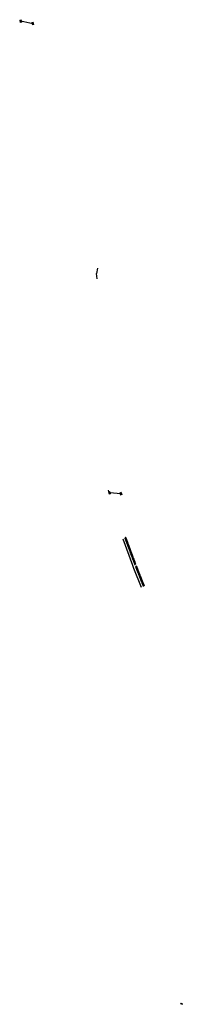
# Model space of a CAD drawing. Header units: feet. Extents: x 2259994 to 2426581, y 202954 to 438869.
# Tile 1 of 12: x 2422640 to 2422938, y 202954 to 204757. Entities that reach past the tile are written whole.
import ezdxf

# ---------------------------------------------------------------- set-up
doc = ezdxf.new("R2010")
doc.units = ezdxf.units.FT
doc.header["$MEASUREMENT"] = 0
for name, pattern in [('constlimit', [0]), ('drainage01', [1.6, 0.85, -0.75]), ('HIDDEN', [0.375, 0.25, -0.125])]:
    doc.linetypes.add(name, pattern=pattern)
for name, color, linetype in [('DR_P_Cells', 151, 'Continuous'), ('DR_P_Storm_Sewer', 151, 'Continuous'), ('RD_P_Wall', 120, 'Continuous'), ('RW_P_Const_Limits', 120, 'constlimit')]:
    doc.layers.add(name, color=color, linetype=linetype)

# ---------------------------------------------------------------- blocks, each defined once
blk = doc.blocks.new('CB6-P')
at = {"layer": 'Defpoints', "color": 20, "linetype": 'drainage01', "lineweight": 0}
blk.add_lwpolyline([(-1.5, 0.7), (1.5, 0.7), (1.5, -0.7), (-1.5, -0.7), (-1.5, 0.7)], close=True, dxfattribs=at)
at = {"layer": 'DR_P_Cells', "color": 151, "linetype": 'Continuous', "lineweight": 13, "flags": 128}
blk.add_lwpolyline([(-2.2, 1.4), (2.2, 1.4), (2.2, -1.4), (-2.2, -1.4), (-2.2, 1.4)], close=True, dxfattribs=at)
at = {"layer": 'DR_P_Cells', "color": 151, "linetype": 'Continuous', "lineweight": 0, "flags": 128}
blk.add_lwpolyline([(-1.5, 0.7), (1.5, 0.7), (1.5, -0.7), (-1.5, -0.7), (-1.5, 0.7)], close=True, dxfattribs=at)
at = {"layer": 'DR_P_Cells', "color": 151, "linetype": 'Continuous', "lineweight": 0, "extrusion": (0, 0, -1)}
blk.add_solid([(1.5, 0.7), (-1.5, 0.7), (1.5, -0.7), (-1.5, -0.7)], dxfattribs=at)

msp = doc.modelspace()

# ---------------------------------------------------------------- linework, layer by layer
at = {"layer": 'DR_P_Storm_Sewer'}
for p, q in [((2422824.56266, 203888.28895), (2422827.26383, 203889.14418)), ((2422935.12511, 202955.34559), (2422935.51966, 202956.26446)), ((2422937.88174, 202954.16194), (2422938.27629, 202955.08081))]:
    msp.add_line(p, q, dxfattribs=at)
for points, elevation in [([(2422663.87501, 204749.77272), (2422641.92878, 204754.62164)], 906.068), ([(2422825.42663, 203888.94825), (2422805.51436, 203890.76169)], 986.469)]:
    msp.add_lwpolyline(points, dxfattribs=dict(at, elevation=elevation))
for points in [[(2422782.80351, 204302.33904), (2422780.91165, 204292.51963)], [(2422782.08521, 204282.58873), (2422780.91165, 204292.51963)], [(2422804.39809, 203890.79285), (2422803.01692, 203895.6845)], [(2422935.12511, 202955.34559), (2422937.88174, 202954.16194)], [(2422935.51966, 202956.26446), (2422938.27629, 202955.08081)]]:
    msp.add_lwpolyline(points, dxfattribs=at)
at = {"layer": 'RD_P_Wall', "linetype": 'HIDDEN'}
for points in [[(2422834.4877, 203808.83035), (2422832.61412, 203808.13058)], [(2422832.61412, 203808.13058), (2422850.73935, 203759.60192)], [(2422834.4877, 203808.83035), (2422852.61293, 203760.30169)], [(2422850.73935, 203759.60192), (2422852.61293, 203760.30169)], [(2422854.01158, 203756.55406), (2422852.13782, 203755.85475)], [(2422852.13782, 203755.85475), (2422852.69342, 203754.36605), (2422866.38019, 203719.77457)], [(2422854.01158, 203756.55406), (2422854.56034, 203755.08369), (2422868.23991, 203720.5104)], [(2422868.23991, 203720.5104), (2422866.38019, 203719.77457)]]:
    msp.add_lwpolyline(points, dxfattribs=at)
at = {"layer": 'RD_P_Wall'}
for points in [[(2422833.39446, 203808.42203), (2422834.0193, 203808.65541)], [(2422833.39446, 203808.42203), (2422851.5197, 203759.89338)], [(2422834.0193, 203808.65541), (2422852.14454, 203760.12675)], [(2422851.5197, 203759.89338), (2422852.14454, 203760.12675)], [(2422852.91825, 203756.14601), (2422853.54314, 203756.37923)], [(2422852.91825, 203756.14601), (2422853.47099, 203754.66495), (2422867.15477, 203720.08105)], [(2422853.54314, 203756.37923), (2422854.09361, 203754.90428), (2422867.77498, 203720.32645)], [(2422867.15477, 203720.08105), (2422867.77498, 203720.32645)]]:
    msp.add_lwpolyline(points, dxfattribs=at)
at = {"layer": 'RW_P_Const_Limits'}
for points in [[(2422828.86695, 203806.73103), (2422846.99218, 203758.20237)], [(2422846.99218, 203758.20237), (2422848.95959, 203752.93078), (2422862.66076, 203718.30291)]]:
    msp.add_lwpolyline(points, dxfattribs=at)

# ---------------------------------------------------------------- block references
at = {"layer": 'DR_P_Storm_Sewer'}
for p, rotation in [((2422641.86075, 204754.74589, -906.068), 284.2001141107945), ((2422664.20834, 204750.10605), 287.5685339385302), ((2422804.72066, 203890.78385), 287.5685339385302), ((2422825.71161, 203889.18912), 287.5685339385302)]:
    msp.add_blockref('CB6-P', p, dxfattribs=dict(at, rotation=rotation))

doc.saveas('drawing.dxf')
